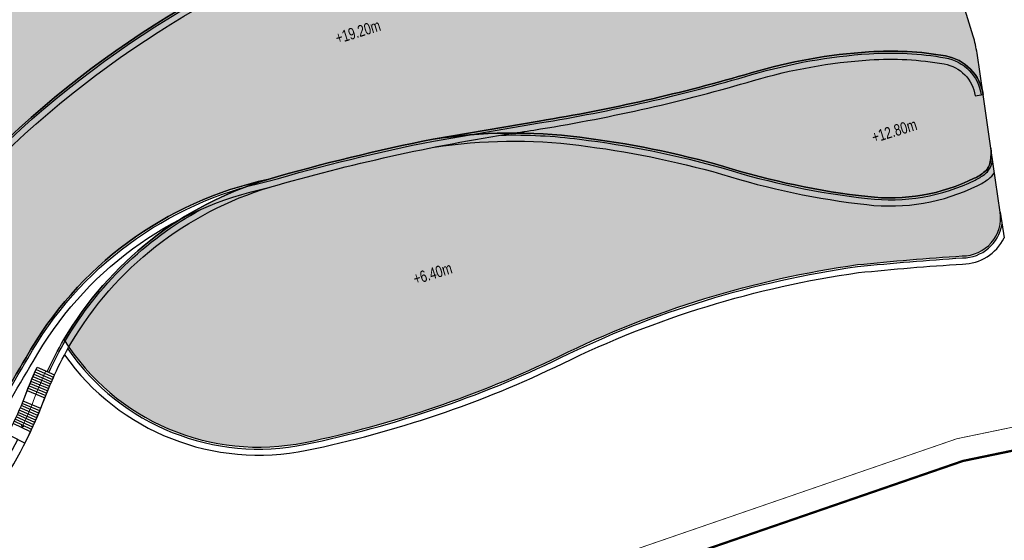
# Model space of a CAD drawing. Header units: millimetres. Extents: x -1402 to -179, y -280 to 6164.
# Tile 142 of 212: x -650 to -521, y 3327 to 3395. Entities that reach past the tile are written whole.
import ezdxf

# ---------------------------------------------------------------- set-up
doc = ezdxf.new("R2010")
doc.units = ezdxf.units.MM
doc.linetypes.add('AJN-Limite', pattern=[1.25, 0.5, -0.25, 0, -0.25, 0, -0.25])
doc.linetypes.add('DASH', pattern=[0.35, 0.25, -0.1])
doc.layers.add('AJN-2-SBT-V', color=51, linetype='CONTINUOUS')
doc.layers.add('AJN-8-251-H', color=251, linetype='CONTINUOUS')
doc.layers.add('AJN-6-Etang', color=7, linetype='CONTINUOUS', lineweight=15, true_color=0x46a499)
for name, color, linetype, lineweight in [('AJN-7-500-A', 10, 'CONTINUOUS', 18), ('AJN-8-252-H', 252, 'CONTINUOUS', 20), ('GEO-1-LIM-V', 10, 'AJN-Limite', 25)]:
    doc.layers.add(name, color=color, linetype=linetype, lineweight=lineweight)
doc.layers.add('AJN-9-SRF-MARINHORIZON-TERRACE 0%', color=7, linetype='CONTINUOUS', true_color=0x139b48)
doc.styles.get("Standard").update_dxf_attribs({"font": 'rs.shx', "bigfont": 'hztxt.shx'})

# ---------------------------------------------------------------- blocks, each defined once
blk = doc.blocks.new('ESCALIER COURBE')
at = {"layer": 'AJN-8-251-H', "linetype": 'Continuous'}
for p, q in [((-2.091465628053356, 1.405588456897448), (-0.2043146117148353, -0.2342875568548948)), ((-1.872455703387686, 1.656514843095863), (0.007522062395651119, 0.008420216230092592)), ((-3.169978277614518, 0.1367544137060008), (-1.247502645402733, -1.461563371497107)), ((-2.956494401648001, 0.3923987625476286), (-1.041011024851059, -1.214292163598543)), ((-2.741897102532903, 0.647109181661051), (-0.8334424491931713, -0.9679242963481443)), ((-2.526190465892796, 0.9008808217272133), (-0.62480087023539, -0.7224644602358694)), ((-2.309378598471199, 1.153708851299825), (-0.415090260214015, -0.477917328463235)), ((-4.009937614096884, -0.8972797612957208), (-2.060765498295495, -2.461076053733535)), ((-3.800957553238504, -0.6379605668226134), (-1.858627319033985, -2.210246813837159)), ((-3.590847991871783, -0.3795556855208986), (-1.6553966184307, -1.960301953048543)), ((-3.382344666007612, -0.1198189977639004), (-1.452913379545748, -1.709733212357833)), ((-3.418879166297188, -4.152096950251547), (-5.330543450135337, -2.541029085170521)), ((-3.205460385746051, -3.89750844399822), (-5.125533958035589, -2.296472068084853)), ((-2.993377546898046, -3.641805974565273), (-4.921807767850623, -2.050844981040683)), ((-4.505806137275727, -5.408086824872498), (-6.374642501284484, -3.747529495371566)), ((-4.285796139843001, -5.159172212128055), (-6.163301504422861, -3.508422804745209)), ((-4.067092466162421, -4.909109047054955), (-5.953215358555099, -3.268212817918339)), ((-3.849701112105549, -4.657904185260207), (-5.744389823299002, -3.02690612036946)), ((-3.633628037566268, -4.405564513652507), (-5.536830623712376, -2.78450932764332)), ((-5.173613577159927, -6.147871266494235), (-7.016136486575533, -4.45816439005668)), ((-4.949720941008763, -5.902443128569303), (-6.801065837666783, -4.222406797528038)), ((-4.727116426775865, -5.655846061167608), (-6.587232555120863, -3.985526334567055)), ((-6.312182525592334, -7.357243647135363), (-8.109842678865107, -5.619884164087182))]:
    blk.add_line(p, q, dxfattribs=at)
at = {"layer": 'AJN-8-251-H', "linetype": 'Continuous', "flags": 128}
for points in [[(-4.012698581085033, -0.8950646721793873, -0.01090874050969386), (-1.872455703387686, 1.656514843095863)], [(-2.06270429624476, -2.459520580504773, -0.01087050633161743), (-2.273736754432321e-13, 0, -6.100320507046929e-05), (0.007522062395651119, 0.008420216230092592)]]:
    blk.add_lwpolyline(points, format="xyb", dxfattribs=at)
at = {"layer": 'AJN-8-251-H', "linetype": 'Continuous'}
for points in [[(-8.109842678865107, -5.619884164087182, 0.01963747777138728), (-4.921807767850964, -2.050844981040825, -0.004816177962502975), (-4.012698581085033, -0.8950646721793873, -0.004816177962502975)], [(-6.312182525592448, -7.357243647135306, 0.01980274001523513), (-2.966707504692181, -3.609457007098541, -0.004953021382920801), (-2.06270429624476, -2.459520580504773, -0.004953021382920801)]]:
    blk.add_lwpolyline(points, format="xyb", dxfattribs=at)
at = {"layer": 'AJN-8-252-H', "flags": 128}
blk.add_lwpolyline([(-6.094875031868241, -5.303017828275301, 0.01317423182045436), (-3.944375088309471, -2.830298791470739, -0.01579367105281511), (-0.932506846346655, 0.8325026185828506)], format="xyb", dxfattribs=at)
blk.add_lwpolyline([(-5.716615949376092, -5.172940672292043), (-6.094875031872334, -5.303017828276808), (-6.018395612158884, -4.910397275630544)], dxfattribs=at)

msp = doc.modelspace()

# ---------------------------------------------------------------- hatches: boundary and pattern name
at = {"layer": 'AJN-6-Etang', "linetype": 'Continuous', "transparency": 33554687}
h = msp.add_hatch(color=256, dxfattribs=at)
h.dxf.hatch_style = 1
h.set_gradient(color1=(166, 228, 247), rotation=200, centered=1, tint=0.800000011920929, name='INVCURVED')
edge = h.paths.add_edge_path()
edge.add_arc((-539.6903833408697, 3446.378562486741), 32.8479777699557, 259.0174260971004, 283.7331395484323)
edge.add_line((-531.8922719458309, 3414.469643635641), (-533.1331609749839, 3418.226826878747))
edge.add_arc((-533.574940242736, 3418.064349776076), 0.4707098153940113, -70.6203057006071, 20.192458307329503, ccw=False)
edge.add_arc((-533.9948825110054, 3419.2615711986), 1.739445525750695, 267.0779223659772, 289.3427458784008, ccw=False)
edge.add_arc((-533.925047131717, 3421.717364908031), 4.195972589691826, 261.17933869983, 267.83506076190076, ccw=False)
edge.add_arc((-530.7439089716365, 3436.325698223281), 19.14067116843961, 246.9188615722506, 258.4739672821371, ccw=False)
edge.add_arc((-575.9250879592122, 3320.152697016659), 105.5203835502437, 69.08009231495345, 74.95191348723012)
edge.add_arc((-571.7268882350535, 3321.66224611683), 103.0377285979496, 76.98883006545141, 93.05743218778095)
edge.add_arc((-574.2587065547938, 3378.538436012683), 46.11022811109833, 93.68543034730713, 100.3376313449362)
edge.add_arc((-606.5813803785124, 3526.946865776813), 105.8155929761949, 278.13139810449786, 283.1361526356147, ccw=False)
edge.add_arc((-602.0929170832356, 3530.688558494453), 108.9982880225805, 268.7077466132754, 275.5166178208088, ccw=False)
edge.add_arc((-604.8070941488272, 3249.087568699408), 172.630613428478, 89.91502416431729, 111.1577777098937)
edge.add_arc((-644.2003523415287, 3345.649223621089), 68.38566050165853, 109.5782243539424, 132.1159801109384)
edge.add_arc((-633.940241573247, 3342.69358752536), 77.6631326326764, 136.2721735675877, 154.6878398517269)
edge.add_arc((-836.7744922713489, 3444.021250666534), 149.0997929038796, 326.8485866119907, 332.81313141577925, ccw=False)
edge.add_arc((-753.5528919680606, 3388.708372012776), 49.18277004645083, 289.5712784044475, 327.77999888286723, ccw=False)
edge.add_arc((-745.6361823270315, 3363.769329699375), 23.05000703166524, 265.80598677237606, 291.7958996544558, ccw=False)
edge.add_arc((-746.7268568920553, 3348.895891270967), 8.136632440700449, 238.73531725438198, 265.8059867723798, ccw=False)
edge.add_arc((-747.701861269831, 3347.290061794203), 6.257983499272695, 204.7451583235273, 238.7353172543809, ccw=False)
edge.add_arc((-698.6065861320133, 3366.450415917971), 58.9496478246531, 201.6826345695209, 210.3252863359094)
edge.add_arc((-722.7767510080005, 3354.056911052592), 31.86463938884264, 213.0342114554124, 247.3748419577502)
edge.add_arc((-731.5727928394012, 3332.951902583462), 9.000000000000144, 247.3748419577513, 297.9607097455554)
edge.add_arc((-691.6662761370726, 3257.774338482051), 76.11284403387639, 113.07744778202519, 117.9607097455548, ccw=False)
edge.add_arc((-801.5518826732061, 3508.592369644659), 197.7256147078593, 293.8823795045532, 315.3027358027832)
edge.add_arc((-561.8123215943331, 3284.378913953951), 130.7194739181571, 83.02942774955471, 139.3583344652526, ccw=False)
h = msp.add_hatch(color=256, dxfattribs=at)
h.dxf.hatch_style = 1
h.set_gradient(color1=(181, 223, 247), rotation=200, centered=1, tint=0.800000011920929, name='INVCURVED')
edge = h.paths.add_edge_path()
edge.add_arc((-536.1331980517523, 3349.417541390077), 41.76902211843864, 80.08128101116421, 93.81348574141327, ccw=False)
edge.add_arc((-529.9721789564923, 3384.650621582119), 6.001325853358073, 8.314213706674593, 80.08128101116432, ccw=False)
edge.add_line((-524.0339273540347, 3385.518423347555), (-524.8218382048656, 3390.909992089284))
edge.add_arc((-539.6641874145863, 3388.740966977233), 15.00000000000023, 8.314213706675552, 17.11641258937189)
edge.add_line((-525.3285562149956, 3393.155678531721), (-531.8922719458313, 3414.469643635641))
edge.add_arc((-539.6903833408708, 3446.37856248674), 32.84797776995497, 259.0174260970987, 283.7331395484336, ccw=False)
edge.add_arc((-561.8123215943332, 3284.378913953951), 130.7194739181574, 83.02942774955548, 139.3583344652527)
edge.add_arc((-801.5518826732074, 3508.592369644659), 197.7256147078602, 293.88237950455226, 315.3027358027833, ccw=False)
edge.add_arc((-691.666276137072, 3257.774338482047), 76.1128440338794, 109.1621766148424, 113.07744778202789, ccw=False)
edge.add_arc((-700.3908612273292, 3282.881288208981), 49.53320314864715, 76.18652852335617, 109.16217663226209, ccw=False)
edge.add_arc((6736.442926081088, 44452.96636338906), 41786.93979426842, 259.7649214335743, 259.7784708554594)
edge.add_arc((-676.0644756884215, 3353.926779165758), 24.85499872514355, 263.5898590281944, 326.3375928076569)
edge.add_arc((-2060.139441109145, 4181.808366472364), 1637.6038108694, 329.0722052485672, 329.5217709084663)
edge.add_arc((-607.3271954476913, 3327.944119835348), 47.56153281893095, 102.10276570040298, 150.7305022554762, ccw=False)
edge.add_arc((-545.9599434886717, 3128.331226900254), 256.2479434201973, 101.20186661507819, 106.1646998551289, ccw=False)
edge.add_line((-595.7402857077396, 3379.697346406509), (-581.894087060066, 3382.067430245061))
edge.add_arc((-618.1463783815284, 3605.2683349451), 226.1257890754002, 279.2254205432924, 286.4139132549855)
edge.add_arc((-534.1899581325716, 3320.264426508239), 70.98682985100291, 93.8134857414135, 106.41391325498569, ccw=False)
at = {"layer": 'AJN-6-Etang', "transparency": 33554687}
h = msp.add_hatch(color=256, dxfattribs=at)
h.dxf.hatch_style = 1
h.set_gradient(color1=(188, 236, 246), rotation=200, centered=1, tint=0.800000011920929, name='INVCURVED')
edge = h.paths.add_edge_path()
edge.add_arc((-529.9721789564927, 3384.650621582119), 6.001325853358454, 8.314213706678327, 80.0812810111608)
edge.add_arc((-536.1331980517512, 3349.417541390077), 41.76902211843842, 80.08128101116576, 93.81348574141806)
edge.add_arc((-534.1899581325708, 3320.26442650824), 70.98682985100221, 93.8134857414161, 106.4139132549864)
edge.add_arc((-618.146378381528, 3605.268334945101), 226.125789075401, 279.22542054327, 286.41391325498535, ccw=False)
edge.add_line((-581.894087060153, 3382.067430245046), (-595.7402857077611, 3379.697346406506))
edge.add_arc((-585.3088098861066, 3312.091593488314), 68.4058003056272, 82.70206975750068, 98.77148672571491, ccw=False)
edge.add_arc((-591.4480943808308, 3258.177498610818), 122.6653533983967, 74.09507165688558, 83.05663605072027, ccw=False)
edge.add_arc((-527.8576559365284, 3472.127404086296), 100.5522168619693, 252.6562582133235, 263.6004390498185)
edge.add_arc((-536.1791950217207, 3396.941333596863), 24.90736390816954, 263.345897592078, 296.1893437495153)
edge.add_arc((-527.6510556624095, 3380.017136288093), 5.959617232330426, 294.4264649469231, 308.1904459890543)
edge.add_arc((-525.3469842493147, 3377.165244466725), 2.294084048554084, 307.0003335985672, 349.6996083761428)
edge.add_arc((-529.9453750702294, 3377.938647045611), 6.956927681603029, 350.2044284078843, 365.010583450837)
edge.add_line((-523.0150327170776, 3378.546263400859), (-524.0339273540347, 3385.518423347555))
h = msp.add_hatch(color=256, dxfattribs=at)
h.dxf.hatch_style = 1
h.set_gradient(color1=(143, 224, 240), color2=(237, 250, 252), rotation=220, centered=1, tint=0.800000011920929, name='INVCURVED')
edge = h.paths.add_edge_path()
edge.add_arc((-526.74060378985, 3369.462102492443), 5.000000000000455, 269.9999999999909, 368.3142137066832)
edge.add_line((-521.7931540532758, 3370.185110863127), (-523.015032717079, 3378.546263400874))
edge.add_arc((-529.9453750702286, 3377.938647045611), 6.956927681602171, -9.298855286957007, 5.010583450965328, ccw=False)
edge.add_arc((-525.3469842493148, 3377.165244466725), 2.29408404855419, 307.0003335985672, 351.20596474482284, ccw=False)
edge.add_arc((-527.6510556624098, 3380.017136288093), 5.959617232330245, 294.4264649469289, 308.19044598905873, ccw=False)
edge.add_arc((-536.1791950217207, 3396.941333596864), 24.90736390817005, 263.345897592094, 296.18934374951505, ccw=False)
edge.add_arc((-527.8576559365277, 3472.127404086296), 100.5522168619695, 252.6562582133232, 263.60043904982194, ccw=False)
edge.add_arc((-591.4480943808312, 3258.177498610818), 122.6653533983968, 74.09507165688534, 83.05663605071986)
edge.add_arc((-585.3088098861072, 3312.091593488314), 68.40580030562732, 82.70206975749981, 98.7714867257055)
edge.add_arc((-545.9599434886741, 3128.331226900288), 256.2479434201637, 101.2018666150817, 106.1646998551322)
edge.add_arc((-603.9778946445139, 3330.139153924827), 46.26852690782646, 106.7330714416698, 149.5874440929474)
edge.add_arc((-618.4786271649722, 3369.522860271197), 30.00000000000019, 212.1441257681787, 281.6391712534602)
edge.add_arc((-640.9707072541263, 3478.716675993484), 141.4862460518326, 281.6391712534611, 295.8553758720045)
edge.add_arc((-522.3316057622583, 3235.25015670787), 129.3486840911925, 98.03766878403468, 116.11541465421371, ccw=False)
edge.add_arc((-503.5929547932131, 3002.214537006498), 362.9863803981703, 93.6562339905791, 95.82263408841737, ccw=False)
at = {"layer": 'AJN-9-SRF-MARINHORIZON-TERRACE 0%'}
h = msp.add_hatch(dxfattribs=at)
h.set_pattern_fill('ANSI31', color=256, scale=0.15)
h.set_pattern_definition([(62.16630264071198, (-675.2100222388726, 136.2834458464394), (-0.4211509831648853, 0.2223643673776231), [])])
h.paths.add_polyline_path([(-550.461769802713, 3444.780961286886), (-572.1495680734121, 3438.081441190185), (-573.0497638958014, 3440.995570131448), (-581.6488329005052, 3438.339254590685), (-582.3866983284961, 3440.727884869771), (-590.985767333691, 3438.071569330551), (-591.428486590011, 3439.504747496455), (-600.0275555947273, 3436.848431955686), (-600.7063917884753, 3439.045971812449), (-609.3054607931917, 3436.38965627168), (-609.7481800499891, 3437.822834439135), (-618.3472490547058, 3435.166518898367), (-618.642395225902, 3436.12197101), (-627.2414642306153, 3433.465655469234), (-627.6841834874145, 3434.898833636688), (-644.8823214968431, 3429.586202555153), (-645.3250407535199, 3431.019380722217), (-662.52317876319, 3425.706749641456), (-662.8183249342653, 3426.662201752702), (-680.0164629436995, 3421.349570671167), (-679.7213167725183, 3420.394118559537), (-690.103505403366, 3417.144383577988), (-699.1741213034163, 3411.954352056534), (-700.1334573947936, 3413.594374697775), (-715.6705139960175, 3404.505927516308), (-716.9327983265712, 3406.663852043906), (-732.4698549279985, 3397.57540486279), (-733.0757514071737, 3398.611208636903), (-748.365392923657, 3389.667487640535, -0.2227129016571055), (-748.5032295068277, 3389.177244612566, -0.03377184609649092), (-747.8942935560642, 3387.460436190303), (-748.1109409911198, 3387.399699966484, -0.07143186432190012), (-747.6190817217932, 3383.658114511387, -0.9303294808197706), (-747.6396971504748, 3383.060030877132, -0.01893678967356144), (-747.7349124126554, 3382.059367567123, -0.03197878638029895), (-718.6716012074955, 3397.707833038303, 0.02245452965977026), (-703.8887507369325, 3404.951018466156, 0.03574655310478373), (-701.4156360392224, 3406.579975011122, -0.01582952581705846), (-700.1049641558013, 3407.668882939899, -0.05869852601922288), (-698.2181821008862, 3408.644548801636, -0.03273755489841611), (-694.3041291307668, 3409.782619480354, 0.003651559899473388), (-688.85353615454, 3411.02906217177, 0.06872791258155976), (-677.6894734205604, 3417.484585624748, -0.07014692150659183), (-661.8246045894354, 3423.445313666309, 0.01833153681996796), (-608.3321525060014, 3433.238846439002, -0.06866651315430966), (-581.5690074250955, 3435.40113170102, 0.03485309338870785), (-560.5134006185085, 3435.678628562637, -0.001541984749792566), (-547.9165478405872, 3436.685647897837, -0.03924537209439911), (-548.5503743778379, 3438.441527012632, 0.03740268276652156)])

# ---------------------------------------------------------------- linework, layer by layer
at = {"layer": 'AJN-2-SBT-V', "linetype": 'Continuous', "flags": 128}
msp.add_lwpolyline([(-661.0019790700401, 3369.519930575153, -0.2508528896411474), (-545.9482657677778, 3414.13218980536, 0.1082626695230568), (-531.8922719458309, 3414.469643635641), (-533.1331609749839, 3418.226826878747, -0.4183745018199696), (-533.4187460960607, 3417.620310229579, -0.09745540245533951), (-534.0835555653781, 3417.524387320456, -0.02904923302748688), (-534.5684667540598, 3417.571017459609, -0.05046142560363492), (-538.2477084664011, 3418.717226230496, 0.0256262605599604), (-548.5288704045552, 3422.054603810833, 0.07022761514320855), (-577.2226050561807, 3424.553307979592, 0.02903385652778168), (-582.5331124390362, 3423.90017477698, -0.02184083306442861), (-591.6144267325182, 3422.195111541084, -0.02971804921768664), (-604.5510643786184, 3421.717992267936, 0.09295535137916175), (-667.1159433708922, 3410.081158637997, 0.09865774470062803)], format="xyb", dxfattribs=at)
at = {"layer": 'AJN-2-SBT-V'}
msp.add_lwpolyline([(-538.9112035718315, 3391.094080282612, -0.05998985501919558), (-528.9384449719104, 3390.56224623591, -0.3237964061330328), (-524.0339273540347, 3385.518423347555), (-524.8218382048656, 3390.909992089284, 0.03842573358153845), (-525.3285562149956, 3393.155678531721), (-531.8922719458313, 3414.469643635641, -0.1082626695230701), (-545.9482657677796, 3414.13218980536, 0.2508528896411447), (-661.0019790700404, 3369.519930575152, -0.0937370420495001), (-721.5006108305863, 3327.796317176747, -0.01708525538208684), (-716.6497959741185, 3329.670018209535, -0.144884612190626), (-688.5642251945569, 3330.981900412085, 5.912050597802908e-05), (-678.8394075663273, 3329.227169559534, 0.2808412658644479), (-655.3772131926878, 3340.149691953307, 0.00196160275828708), (-648.8165320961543, 3351.197815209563, -0.215421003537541), (-617.2992204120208, 3374.448508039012, -0.02165783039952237), (-595.7402857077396, 3379.697346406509), (-581.894087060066, 3382.067430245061, 0.03137600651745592), (-554.2490190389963, 3388.358215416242, -0.05503520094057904)], format="xyb", close=True, dxfattribs=at)
at = {"layer": 'AJN-2-SBT-V', "flags": 128}
for points in [[(-524.0339273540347, 3385.518423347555, 0.3237964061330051), (-528.9384449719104, 3390.56224623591, 0.05998985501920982), (-538.9112035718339, 3391.094080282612, 0.05503520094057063), (-554.2490190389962, 3388.358215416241, -0.03137600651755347), (-581.894087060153, 3382.067430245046), (-595.7402857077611, 3379.697346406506, -0.07023118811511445), (-576.6193047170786, 3379.943240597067, -0.03912214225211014), (-557.8326426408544, 3376.146945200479, 0.04778932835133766), (-539.0653384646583, 3372.201750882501, 0.1442957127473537), (-525.1866047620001, 3374.590948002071, 0.06012900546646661), (-523.9663593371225, 3375.333115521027, 0.1884968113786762), (-523.0898720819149, 3376.755041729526, 0.06469406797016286), (-523.0150327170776, 3378.546263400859)], [(-526.7406037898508, 3364.462102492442, 0.4573830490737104), (-521.7931540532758, 3370.185110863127), (-523.015032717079, 3378.546263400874, -0.0625179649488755), (-523.0798687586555, 3376.81451811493, -0.1953116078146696), (-523.9663593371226, 3375.333115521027, -0.06012900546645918), (-525.186604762, 3374.590948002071, -0.1442957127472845), (-539.0653384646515, 3372.2017508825, -0.04778932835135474), (-557.8326426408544, 3376.146945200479, 0.03912214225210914), (-576.6193047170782, 3379.943240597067, 0.0702311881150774), (-595.7402857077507, 3379.697346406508, 0.02165783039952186), (-617.2992204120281, 3374.44850803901, 0.1891976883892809), (-643.8799997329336, 3353.561335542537, 0.3128781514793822), (-612.4261998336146, 3340.139733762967, 0.06210957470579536), (-579.2684073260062, 3351.393528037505, -0.07904304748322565), (-540.4176712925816, 3363.328165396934, -0.00945298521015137)]]:
    msp.add_lwpolyline(points, format="xyb", close=True, dxfattribs=at)
at = {"layer": 'AJN-2-SBT-V', "linetype": 'Continuous', "flags": 128}
msp.add_lwpolyline([(-664.06743493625, 3322.108041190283, 0.09389314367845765), (-649.8988315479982, 3340.516749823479), (-651.192436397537, 3341.171796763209, 0.01963747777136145), (-649.1998099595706, 3345.52277908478, -0.01572574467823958), (-647.3805131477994, 3349.964988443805), (-646.0565730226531, 3349.373500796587, -0.02494982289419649), (-643.879999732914, 3353.561335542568, -0.189197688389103), (-617.2992204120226, 3374.448508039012, 0.2154210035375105), (-648.8165320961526, 3351.197815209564, -0.001961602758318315), (-655.3772131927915, 3340.149691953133, -0.2808412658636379), (-678.839407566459, 3329.227169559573, -5.912050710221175e-05), (-688.5642253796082, 3330.981900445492, 0.1448846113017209), (-716.6497959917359, 3329.670018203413, 0.03840971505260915), (-727.3529990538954, 3325.002478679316, -0.2243781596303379), (-735.0350987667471, 3324.644530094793, -0.150970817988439), (-749.4903189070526, 3336.686230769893, 0.03286619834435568), (-732.1687331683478, 3309.756508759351, 0.00233829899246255), (-729.3480626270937, 3306.256450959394, 0.04253943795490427), (-724.9823251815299, 3303.412189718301, 0.2111097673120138), (-704.9509894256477, 3300.716146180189, 0.100205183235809)], format="xyb", close=True, dxfattribs=at)
at = {"layer": 'AJN-8-251-H', "linetype": 'Continuous'}
for p, q in [((-525.0728917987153, 3385.366591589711), (-524.0339274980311, 3385.518424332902)), ((-521.7931540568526, 3370.185110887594), (-521.300605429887, 3366.814666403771))]:
    msp.add_line(p, q, dxfattribs=at)
at = {"layer": 'AJN-8-251-H', "linetype": 'Continuous', "flags": 128}
for points in [[(-732.6710109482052, 3323.767327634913, 0.1529291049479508), (-727.2357825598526, 3324.781661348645, -0.0213162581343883), (-721.4010033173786, 3327.567010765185, 0.09375056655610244), (-660.8180401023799, 3369.350387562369, -0.2508531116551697), (-545.9872767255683, 3413.885097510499, 0.1083085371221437), (-531.8185659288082, 3414.230302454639)], [(-730.0101396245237, 3323.024132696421, 0.08316220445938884), (-726.8606897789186, 3324.075045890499, -0.02133493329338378), (-721.0822839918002, 3326.833219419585, 0.09379377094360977), (-660.2293707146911, 3368.807919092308, -0.2508542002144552), (-546.1118379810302, 3413.094364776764, 0.108448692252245), (-531.5827193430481, 3413.464451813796)], [(-713.4720518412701, 3330.396723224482, -0.1281694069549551), (-688.6163418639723, 3330.737268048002, 5.921692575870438e-05), (-678.8756057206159, 3328.97966494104, 0.2809951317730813), (-655.1658185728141, 3340.016096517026, 0.001962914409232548), (-648.5997372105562, 3351.073288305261, -0.2154845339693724), (-617.2381446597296, 3374.205920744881, -0.02166131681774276), (-595.6969246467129, 3379.451078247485), (-581.8540072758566, 3381.82066393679, 0.03137600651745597), (-554.1783754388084, 3388.118404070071, -0.05503520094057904), (-538.894576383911, 3390.844633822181, -0.05998985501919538), (-528.9815077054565, 3390.315982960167, -0.3237964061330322), (-524.2812998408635, 3385.482272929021)], [(-721.0890370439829, 3326.830342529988, -0.01708525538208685), (-716.3051406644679, 3328.678195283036, -0.1450563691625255), (-688.783247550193, 3329.954468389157, 5.952462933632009e-05), (-678.9917090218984, 3328.187698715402, 0.2814724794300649), (-654.4892564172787, 3339.588757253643, 0.001967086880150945), (-647.9059689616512, 3350.674844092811, -0.215691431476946), (-617.0428263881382, 3373.429603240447, -0.03198491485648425), (-585.2005265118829, 3380.494203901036, 0.003869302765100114), (-581.725751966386, 3381.031011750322, 0.03137600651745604), (-553.9523159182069, 3387.351007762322, -0.0550352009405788), (-538.8413693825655, 3390.046405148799, -0.05998985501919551), (-529.1193084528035, 3389.52794047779, -0.3237964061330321), (-525.0728917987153, 3385.366591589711, -0.3237964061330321)], [(-595.5801669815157, 3378.659626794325, -0.07024328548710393), (-576.7494679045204, 3378.901334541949, -0.03910182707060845), (-558.1330064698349, 3375.1407368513, 0.0477509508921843), (-539.1846727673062, 3371.15855165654, 0.1441185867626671), (-524.7372585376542, 3373.641830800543, 0.05916392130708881), (-523.3252845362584, 3374.501482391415, 0.08609727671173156), (-522.5461979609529, 3375.338089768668, 0.08609727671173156)], [(-586.8644812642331, 3380.229637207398, -0.03757052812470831), (-576.6502949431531, 3379.6951676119, -0.03911731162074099), (-557.9041687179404, 3375.907375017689, 0.04778013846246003), (-539.0937546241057, 3371.953370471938, 0.1442513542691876), (-525.0796947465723, 3374.364928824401, 0.05986911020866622), (-523.8137992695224, 3375.1350455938, 0.1883424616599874), (-522.8437010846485, 3376.711441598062, 0.01149701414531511), (-522.794794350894, 3377.039201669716)], [(-726.9415530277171, 3303.322463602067, 0.01303936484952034), (-725.5052540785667, 3302.501188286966, 0.210806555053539), (-704.6584732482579, 3299.707714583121, 0.1002568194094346), (-663.3870994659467, 3321.307907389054, 0.1140038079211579), (-646.8717869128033, 3344.610640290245, -0.01582437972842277), (-645.1025573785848, 3348.934915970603, -0.02495373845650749), (-642.9740523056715, 3353.030524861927, -0.1891928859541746), (-616.996911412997, 3373.442968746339)], [(-645.828307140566, 3349.271520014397, -0.02493645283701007), (-643.6642979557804, 3353.434952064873, -0.1358772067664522), (-626.0319599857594, 3370.528793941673)], [(-643.3727850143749, 3352.337302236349, 0.3010615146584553), (-612.3757629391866, 3339.894874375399, 0.06211058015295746), (-579.1588710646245, 3351.16880124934, -0.07903473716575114), (-540.3874993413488, 3363.079945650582, -0.009444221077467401), (-526.7325258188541, 3364.212108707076, 0.3663105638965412), (-521.5616784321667, 3368.601154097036, 0.3663105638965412)], [(-643.8027127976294, 3351.556414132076, 0.2975664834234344), (-612.214364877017, 3339.111324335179, 0.06211378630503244), (-578.8083486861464, 3350.449678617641, -0.07900795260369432), (-540.2909288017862, 3362.285644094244, -0.009416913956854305), (-526.7054720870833, 3363.412204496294, 0.2854090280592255), (-521.3006054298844, 3366.814666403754, 0.2854090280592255)]]:
    msp.add_lwpolyline(points, format="xyb", dxfattribs=at)
at = {"layer": 'GEO-1-LIM-V', "linetype": 'DASH', "ltscale": 5, "const_width": 0.1}
msp.add_lwpolyline([(-703.20666054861, 3262.79077702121), (-610.0956545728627, 3312.132624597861), (-527.4439945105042, 3340.620001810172), (-431.1729879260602, 3360.563702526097)], dxfattribs=at)
at = {"layer": 'GEO-1-LIM-V', "linetype": 'Continuous', "ltscale": 25, "const_width": 0.3}
msp.add_lwpolyline([(-704.2163303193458, 3258.860527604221), (-608.897289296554, 3309.372468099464), (-526.647689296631, 3337.721268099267), (-430.2313892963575, 3357.695068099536)], dxfattribs=at)

# ---------------------------------------------------------------- block references
at = {"layer": 'AJN-2-SBT-V', "rotation": 17.16630264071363}
msp.add_blockref('ESCALIER COURBE', (-645.1025573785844, 3348.934915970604), dxfattribs=at)

# ---------------------------------------------------------------- texts
at = {"layer": 'AJN-7-500-A', "char_height": 1.5, "attachment_point": 8, "rotation": 17.166302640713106}
for s, insert in [('{\\fSwis721 LtCn BT|b0|i0|c0|p34;+19.20m}', (-605.3165455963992, 3392.983308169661)), ('{\\fSwis721 LtCn BT|b0|i0|c0|p34;+12.80m}', (-535.3832389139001, 3380.047597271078)), ('{\\fSwis721 LtCn BT|b0|i0|c0|p34;+6.40m}', (-595.5767219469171, 3361.453388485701))]:
    msp.add_mtext_dynamic_manual_height_columns(s, width=11.10498822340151, gutter_width=35.69431197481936, heights=[0], dxfattribs=dict(at, insert=insert))

doc.saveas('drawing.dxf')
